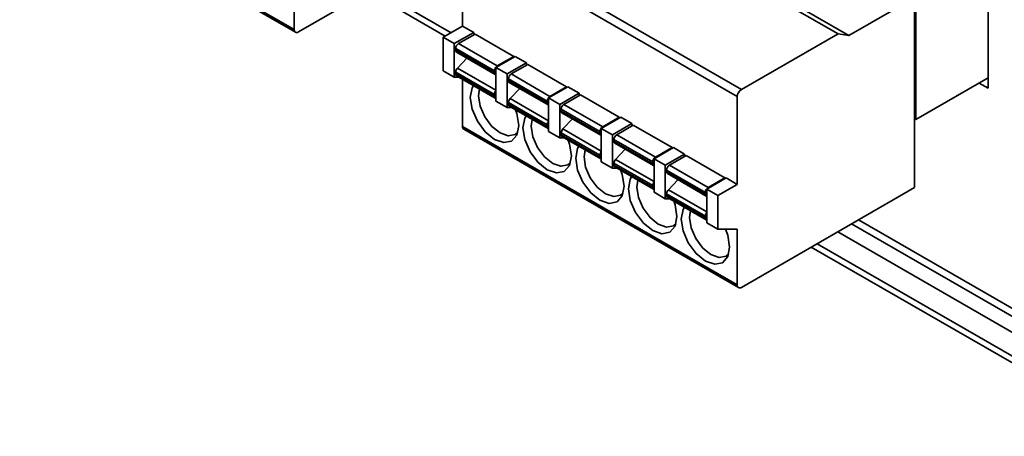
# Model space of a CAD drawing. Header units: millimetres. Extents: x 11 to 199, y 5 to 292.
# Tile 35 of 53: x 96 to 121, y 145 to 156. Entities that reach past the tile are written whole.
import ezdxf

# ---------------------------------------------------------------- set-up
doc = ezdxf.new("R2010")
doc.units = ezdxf.units.MM

msp = doc.modelspace()

# ---------------------------------------------------------------- linework, layer by layer
at = {"color": 7, "linetype": 'Continuous', "lineweight": 35}
for p, q in [((102.8977, 155.7851), (95.8832, 159.8345)), ((95.9142, 159.7658), (102.9287, 155.7165)), ((116.7853, 155.6798), (110.5156, 159.2992)), ((110.6123, 159.355), (117.0588, 155.6336)), ((103.0037, 155.7239), (107.1989, 158.1457)), ((107.1969, 158.1209), (107.1969, 155.8754)), ((120.6225, 157.5544), (120.6224, 154.2845)), ((102.8977, 157.2141), (102.8977, 155.7851)), ((104.7896, 156.7548), (106.755, 155.6202)), ((118.7369, 156.6023), (117.0588, 155.6336)), ((118.7369, 151.7439), (118.7369, 156.6023)), ((118.7723, 153.4832), (118.7723, 156.3411)), ((107.1969, 155.8754), (106.7019, 155.5896)), ((106.9848, 155.4263), (107.4797, 155.7121)), ((107.4797, 155.7121), (107.1969, 155.8754)), ((107.4797, 155.6508), (107.4797, 155.7121)), ((116.7853, 155.6798), (114.3174, 154.2552)), ((116.7853, 155.6798), (117.0588, 155.6336)), ((106.7019, 155.5896), (106.9848, 155.4263)), ((106.7019, 155.5896), (106.7019, 154.7323)), ((106.9848, 155.4263), (106.9848, 154.569)), ((107.5151, 155.6713), (107.0908, 155.4263)), ((107.0908, 155.4263), (108.0808, 154.8549)), ((108.505, 155.0998), (107.5151, 155.6713)), ((107.0201, 155.3039), (108.0101, 154.7324)), ((107.0201, 155.2563), (107.0201, 155.3039)), ((108.0101, 154.6849), (107.0201, 155.2563)), ((107.0408, 155.2104), (108.0308, 154.639)), ((107.3073, 155.0566), (107.0637, 154.7988)), ((108.5404, 155.0998), (108.0454, 154.814)), ((108.0808, 154.8549), (108.505, 155.0998)), ((108.8268, 154.9345), (108.3318, 154.6487)), ((108.505, 155.0794), (108.505, 155.0998)), ((108.8268, 154.9345), (108.5404, 155.0998)), ((108.8268, 154.8732), (108.8268, 154.9345)), ((106.7019, 154.7323), (106.9848, 154.569)), ((107.0201, 154.6983), (108.0101, 154.1268)), ((107.0201, 154.6506), (107.0201, 154.6983)), ((108.0101, 154.7324), (108.0101, 154.6849)), ((108.0454, 154.814), (108.0454, 153.9567)), ((108.0454, 154.814), (108.3318, 154.6487)), ((108.8621, 154.8936), (108.4379, 154.6487)), ((109.8521, 154.3221), (108.8621, 154.8936)), ((106.9848, 154.569), (107.103, 154.569)), ((108.0101, 154.0791), (107.0201, 154.6506)), ((107.0408, 154.6048), (108.0308, 154.0334)), ((107.1969, 154.5148), (107.1969, 153.3033)), ((108.3318, 154.6487), (108.3318, 153.7913)), ((108.3671, 154.5262), (109.3571, 153.9547)), ((108.3671, 154.4787), (108.3671, 154.5262)), ((109.3571, 153.9073), (108.3671, 154.4787)), ((108.3879, 154.4328), (109.3778, 153.8613)), ((108.4379, 154.6487), (109.4278, 154.0772)), ((120.6224, 154.5512), (118.7723, 153.4832)), ((108.6543, 154.279), (108.4107, 154.0212)), ((109.8874, 154.3221), (109.3924, 154.0364)), ((109.4278, 154.0772), (109.8521, 154.3221)), ((109.8521, 154.3017), (109.8521, 154.3221)), ((110.1738, 154.1568), (109.8874, 154.3221)), ((120.6224, 154.2845), (120.3914, 154.4178)), ((108.0101, 154.1268), (108.0101, 154.0791)), ((108.0454, 153.9567), (108.3318, 153.7913)), ((108.3671, 153.9206), (109.3571, 153.3491)), ((108.3671, 153.873), (108.3671, 153.9206)), ((109.3571, 153.9547), (109.3571, 153.9073)), ((109.3924, 154.0364), (109.3924, 153.179)), ((109.3924, 154.0364), (109.6788, 153.8711)), ((110.1738, 154.1568), (109.6788, 153.8711)), ((110.2092, 154.116), (109.7849, 153.8711)), ((110.1738, 154.0956), (110.1738, 154.1568)), ((111.1991, 153.5445), (110.2092, 154.116)), ((114.2114, 154.0715), (114.2114, 151.826)), ((108.3318, 153.7913), (108.45, 153.7913)), ((109.3571, 153.3015), (108.3671, 153.873)), ((108.3879, 153.8272), (109.3778, 153.2557)), ((109.6788, 153.8711), (109.6788, 153.0137)), ((109.7142, 153.7486), (110.7041, 153.1771)), ((109.7142, 153.701), (109.7142, 153.7486)), ((110.7041, 153.1297), (109.7142, 153.701)), ((109.7849, 153.8711), (110.7748, 153.2996)), ((109.7349, 153.6552), (110.7248, 153.0837)), ((110.0013, 153.5014), (109.7577, 153.2435)), ((111.2345, 153.5445), (110.7395, 153.2588)), ((110.7748, 153.2996), (111.1991, 153.5445)), ((111.1991, 153.5241), (111.1991, 153.5445)), ((111.5208, 153.3792), (111.2345, 153.5445)), ((118.7723, 153.4832), (118.7369, 153.5036)), ((114.2114, 149.2539), (107.1969, 153.3033)), ((107.228, 153.2346), (114.2425, 149.1852)), ((109.3571, 153.3491), (109.3571, 153.3015)), ((109.3924, 153.179), (109.6788, 153.0137)), ((110.7041, 153.1771), (110.7041, 153.1297)), ((110.7395, 153.2588), (110.7395, 152.4014)), ((110.7395, 153.2588), (111.0259, 153.0935)), ((111.5208, 153.3792), (111.0259, 153.0935)), ((111.5562, 153.3384), (111.1319, 153.0934)), ((111.5208, 153.318), (111.5208, 153.3792)), ((112.5461, 152.7669), (111.5562, 153.3384)), ((109.6788, 153.0137), (109.7971, 153.0137)), ((109.7142, 153.143), (110.7041, 152.5715)), ((109.7142, 153.0954), (109.7142, 153.143)), ((110.7041, 152.5239), (109.7142, 153.0954)), ((109.7349, 153.0496), (110.7248, 152.4781)), ((111.0259, 153.0935), (111.0259, 152.2361)), ((111.0612, 152.971), (112.0512, 152.3995)), ((111.0612, 152.9234), (111.0612, 152.971)), ((112.0512, 152.352), (111.0612, 152.9234)), ((111.1319, 153.0934), (112.1219, 152.522)), ((111.0819, 152.8776), (112.0719, 152.3061)), ((111.3484, 152.7237), (111.1048, 152.4659)), ((112.5815, 152.7669), (112.0865, 152.4811)), ((112.1219, 152.522), (112.5461, 152.7669)), ((112.5461, 152.7465), (112.5461, 152.7669)), ((112.8679, 152.6016), (112.5815, 152.7669)), ((110.7041, 152.5715), (110.7041, 152.5239)), ((112.0865, 152.4811), (112.0865, 151.6238)), ((112.0865, 152.4811), (112.3729, 152.3158)), ((112.8679, 152.6016), (112.3729, 152.3158)), ((112.9032, 152.5607), (112.479, 152.3158)), ((112.8679, 152.5403), (112.8679, 152.6016)), ((113.8932, 151.9893), (112.9032, 152.5607)), ((110.7395, 152.4014), (111.0259, 152.2361)), ((111.0259, 152.2361), (111.1441, 152.2361)), ((111.0612, 152.3654), (112.0512, 151.7939)), ((111.0612, 152.3177), (111.0612, 152.3654)), ((112.0512, 151.7463), (111.0612, 152.3177)), ((111.0819, 152.272), (112.0719, 151.7005)), ((112.0512, 152.3995), (112.0512, 152.352)), ((112.3729, 152.3158), (112.3729, 151.4585)), ((112.4083, 152.1933), (113.3982, 151.6219)), ((112.4083, 152.1458), (112.4083, 152.1933)), ((112.479, 152.3158), (113.4689, 151.7443)), ((113.3982, 151.5744), (112.4083, 152.1458)), ((112.429, 152.0999), (113.4189, 151.5284)), ((112.6954, 151.9461), (112.4518, 151.6883)), ((113.9285, 151.9893), (113.4336, 151.7035)), ((113.4689, 151.7443), (113.8932, 151.9893)), ((113.8932, 151.9689), (113.8932, 151.9893)), ((114.2114, 151.826), (113.9285, 151.9893)), ((112.0512, 151.7939), (112.0512, 151.7463)), ((113.4336, 151.7035), (113.7164, 151.5402)), ((113.4336, 150.8462), (113.4336, 151.7035)), ((114.2114, 151.826), (113.7164, 151.5402)), ((114.3174, 149.1926), (118.7369, 151.7439)), ((112.0865, 151.6238), (112.3729, 151.4585)), ((112.3729, 151.4585), (112.4911, 151.4584)), ((112.4083, 151.5877), (113.3982, 151.0163)), ((112.4083, 151.5401), (112.4083, 151.5877)), ((113.3982, 150.9686), (112.4083, 151.5401)), ((112.429, 151.4943), (113.4189, 150.9228)), ((113.3982, 151.6219), (113.3982, 151.5744)), ((113.7164, 151.5402), (113.7164, 150.6829)), ((113.3982, 151.0163), (113.3982, 150.9686)), ((124.3855, 146.8362), (117.3105, 150.9205)), ((113.4336, 150.8462), (113.7164, 150.6829)), ((113.7164, 150.6829), (114.2114, 150.6828)), ((114.2114, 150.6828), (114.2114, 149.2539)), ((116.1033, 150.2236), (124.4891, 145.3825))]:
    msp.add_line(p, q, dxfattribs=at)
at = {"color": 8, "linetype": 'Continuous', "lineweight": 35}
for p, q in [((107.8357, 157.7521), (114.2114, 154.0715)), ((108.0478, 157.8746), (114.3174, 154.2552)), ((106.9014, 155.7048), (104.9361, 156.8394)), ((108.0454, 154.2322), (107.0637, 154.7988)), ((109.3924, 153.4546), (108.4107, 154.0212)), ((110.7395, 152.6769), (109.7577, 153.2435)), ((112.0865, 151.8993), (111.1048, 152.4659)), ((113.4336, 151.1217), (112.4518, 151.6883)), ((124.3855, 146.6321), (117.1338, 150.8185)), ((116.7802, 150.6143), (124.3855, 146.2239)), ((124.3855, 145.6115), (116.2498, 150.3081))]:
    msp.add_line(p, q, dxfattribs=at)
at = {"color": 7, "linetype": 'Continuous', "lineweight": 35, "flags": 128}
for points in [[(107.4727, 154.3555), (107.4384, 154.2946), (107.3913, 154.0484)], [(107.629, 154.2653), (107.6035, 154.0892), (107.6452, 153.8229), (107.764, 153.5491), (107.9418, 153.3093), (108.1515, 153.14), (108.3612, 153.0671), (108.539, 153.1017), (108.6067, 153.1578)], [(107.3913, 154.0484), (107.4384, 153.7478), (107.5726, 153.4386), (107.7733, 153.1678), (108.0101, 152.9767), (108.2468, 152.8944), (108.4475, 152.9334), (108.5817, 153.0878), (108.6288, 153.334), (108.5817, 153.6346), (108.5474, 153.7351)], [(108.8197, 153.5779), (108.7855, 153.517), (108.7384, 153.2707)], [(108.976, 153.4877), (108.9505, 153.3116), (108.9922, 153.0453), (109.111, 152.7714), (109.2888, 152.5316), (109.4985, 152.3624), (109.7082, 152.2895), (109.886, 152.324), (109.9538, 152.3801)], [(108.7384, 153.2707), (108.7855, 152.9701), (108.9196, 152.6609), (109.1203, 152.3902), (109.3571, 152.1991), (109.5939, 152.1168), (109.7946, 152.1558), (109.9287, 152.3102), (109.9758, 152.5564), (109.9287, 152.857), (109.8945, 152.9575)], [(110.1668, 152.8003), (110.1325, 152.7393), (110.0854, 152.4931)], [(110.3231, 152.71), (110.2975, 152.5339), (110.3393, 152.2677), (110.4581, 151.9938), (110.6358, 151.754), (110.8455, 151.5848), (111.0553, 151.5119), (111.233, 151.5464), (111.3008, 151.6025)], [(110.0854, 152.4931), (110.1325, 152.1925), (110.2666, 151.8833), (110.4674, 151.6125), (110.7041, 151.4215), (110.9409, 151.3392), (111.1416, 151.3782), (111.2757, 151.5325), (111.3228, 151.7788), (111.2757, 152.0794), (111.2415, 152.1798)], [(111.5138, 152.0226), (111.4796, 151.9617), (111.4325, 151.7155)], [(111.6701, 151.9324), (111.6446, 151.7563), (111.6863, 151.4901), (111.8051, 151.2162), (111.9829, 150.9764), (112.1926, 150.8071), (112.4023, 150.7342), (112.5801, 150.7688), (112.6478, 150.8249)], [(111.4325, 151.7155), (111.4796, 151.4149), (111.6137, 151.1057), (111.8144, 150.8349), (112.0512, 150.6438), (112.2879, 150.5615), (112.4887, 150.6005), (112.6228, 150.7549), (112.6699, 151.0011), (112.6228, 151.3017), (112.5885, 151.4022)], [(112.8608, 151.245), (112.8266, 151.1841), (112.7795, 150.9379)], [(113.0171, 151.1548), (112.9916, 150.9787), (113.0333, 150.7124), (113.1521, 150.4385), (113.3299, 150.1987), (113.5396, 150.0295), (113.7493, 149.9566), (113.9271, 149.9912), (113.9949, 150.0473)], [(112.7795, 150.9379), (112.8266, 150.6373), (112.9607, 150.328), (113.1614, 150.0573), (113.3982, 149.8662), (113.635, 149.7839), (113.8357, 149.8229), (113.9698, 149.9773), (114.0169, 150.2235), (113.9698, 150.5241), (113.9117, 150.6829)]]:
    msp.add_lwpolyline(points, dxfattribs=at)
at = {"color": 7, "linetype": 'Continuous', "lineweight": 35}
for centre, radius, start, end in [((102.9623, 155.7747), 0.0655, 170.78596, 309.20329), ((107.1736, 155.2969), 0.1537, 122.60548, 177.39452), ((107.0695, 155.251), 0.0496, 173.87266, 234.7604), ((107.1758, 154.6905), 0.1559, 135.99762, 177.15228), ((108.0528, 154.6772), 0.0434, 169.80181, 260.21597), ((108.1636, 154.7254), 0.1537, 122.60548, 177.39452), ((107.0677, 154.6446), 0.048, 172.74417, 235.94365), ((108.4165, 154.4734), 0.0496, 173.87266, 234.7604), ((108.5207, 154.5192), 0.1537, 122.60548, 177.39452), ((108.1647, 154.1192), 0.1548, 140.3926, 177.19604), ((114.4417, 154.061), 0.2305, 122.60548, 177.39452), ((108.0533, 154.072), 0.0438, 170.58544, 259.61591), ((108.5228, 153.9129), 0.1559, 135.99762, 177.15228), ((109.5106, 153.9478), 0.1537, 122.60548, 177.39452), ((108.4147, 153.8669), 0.048, 172.74417, 235.94365), ((109.3998, 153.8996), 0.0434, 169.80181, 260.21597), ((109.7635, 153.6957), 0.0496, 173.87266, 234.7604), ((109.8677, 153.7416), 0.1537, 122.60548, 177.39452), ((109.5117, 153.3416), 0.1548, 140.3926, 177.19604), ((107.2682, 153.2942), 0.0719, 172.74417, 235.94365), ((109.4004, 153.2943), 0.0438, 170.58544, 259.61591), ((109.8699, 153.1353), 0.1559, 135.99762, 177.15228), ((110.8577, 153.1701), 0.1537, 122.60548, 177.39452), ((109.7618, 153.0893), 0.048, 172.74417, 235.94365), ((110.7469, 153.122), 0.0434, 169.80181, 260.21597), ((111.1106, 152.9181), 0.0496, 173.87266, 234.7604), ((111.2147, 152.964), 0.1537, 122.60548, 177.39452), ((110.8588, 152.5639), 0.1548, 140.3926, 177.19604), ((110.7474, 152.5167), 0.0438, 170.58544, 259.61591), ((111.2169, 152.3576), 0.1559, 135.99762, 177.15228), ((112.2047, 152.3925), 0.1537, 122.60548, 177.39452), ((111.1088, 152.3117), 0.048, 172.74417, 235.94365), ((112.0939, 152.3443), 0.0434, 169.80181, 260.21597), ((112.5618, 152.1864), 0.1537, 122.60548, 177.39452), ((112.4576, 152.1405), 0.0496, 173.87266, 234.7604), ((112.0944, 151.7391), 0.0438, 170.58544, 259.61591), ((112.2058, 151.7863), 0.1548, 140.3926, 177.19604), ((112.5639, 151.58), 0.1559, 135.99762, 177.15228), ((113.5517, 151.6149), 0.1537, 122.60548, 177.39452), ((112.4558, 151.5341), 0.048, 172.74417, 235.94365), ((113.4409, 151.5667), 0.0434, 169.80181, 260.21597), ((113.4415, 150.9615), 0.0438, 170.58544, 259.61591), ((113.5528, 151.0087), 0.1548, 140.3926, 177.19604), ((114.276, 149.2434), 0.0655, 170.78596, 309.20329)]:
    msp.add_arc(centre, radius, start, end, dxfattribs=at)

doc.saveas('drawing.dxf')
